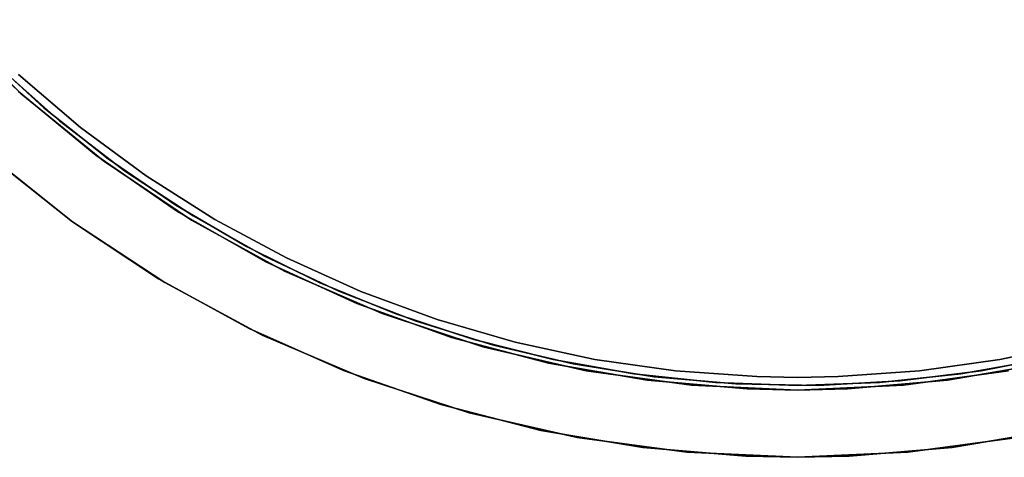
# Model space of a CAD drawing. Extents: x 0.1 to 12.1, y -6 to 6.
# Tile 10 of 181: x 4.331 to 6.526, y -2.75 to -1.775. Entities that reach past the tile are written whole.
import ezdxf

# ---------------------------------------------------------------- set-up
doc = ezdxf.new("R2010")
doc.units = 0
doc.header["$LTSCALE"] = 2.54
doc.layers.get('0').update_dxf_attribs({"linetype": 'CONTINUOUS'})

# ---------------------------------------------------------------- blocks, each defined once
blk = doc.blocks.new('DROPS_COLOR_C_STL')
at = {"color": 0}
for p, q in [((4.334, -1.9401, 11.3), (4.1647, -1.7746, 11.3)), ((4.1647, -1.7746, 1.7), (4.334, -1.9401, 1.7)), ((4.1647, -1.7746, 1.7), (4.334, -1.9401, 1.7)), ((4.334, -1.9401, 11.3), (4.1647, -1.7746, 11.3)), ((4.2497, -1.8475, 164.4), (4.3846, -1.9709, 164.4)), ((4.3846, -1.9709, 164.3), (4.2497, -1.8475, 164.3)), ((4.2497, -1.8475, 164.4), (4.3846, -1.9709, 164.4)), ((4.3846, -1.9709, 164.3), (4.2497, -1.8475, 164.3)), ((4.4196, -2.0003, 11), (4.2826, -1.8792, 11)), ((4.2826, -1.8792, 11.1), (4.4196, -2.0003, 11.1)), ((4.4196, -2.0003, 11), (4.2826, -1.8792, 11)), ((4.2826, -1.8792, 11.1), (4.4196, -2.0003, 11.1)), ((4.4665, -2.0147, 3.4), (4.3284, -1.897, 3.4)), ((4.3284, -1.897, 3.2), (4.4665, -2.0147, 3.2)), ((4.4665, -2.0147, 3.4), (4.3284, -1.897, 3.4)), ((4.3284, -1.897, 3.2), (4.4665, -2.0147, 3.2)), ((4.5007, -2.0768, 171.7), (4.3279, -1.9347, 171.7)), ((4.3279, -1.9347, 164.1), (4.5007, -2.0768, 164.1)), ((4.3279, -1.9347, 164.1), (4.5007, -2.0768, 164.1)), ((4.5007, -2.0768, 171.7), (4.3279, -1.9347, 171.7)), ((4.5176, -2.0894, 11.3), (4.334, -1.9401, 11.3)), ((4.334, -1.9401, 1.7), (4.5176, -2.0894, 1.7)), ((4.334, -1.9401, 1.7), (4.5176, -2.0894, 1.7)), ((4.334, -1.9401, 1.7), (4.334, -1.9401, 11.3)), ((4.5176, -2.0894, 11.3), (4.334, -1.9401, 11.3)), ((4.334, -1.9401, 1.7), (4.334, -1.9401, 11.3)), ((4.3846, -1.9709, 164.4), (4.5278, -2.0846, 164.4)), ((4.5278, -2.0846, 164.3), (4.3846, -1.9709, 164.3)), ((4.3846, -1.9709, 164.4), (4.5278, -2.0846, 164.4)), ((4.3846, -1.9709, 164.4), (4.3846, -1.9709, 164.3)), ((4.5278, -2.0846, 164.3), (4.3846, -1.9709, 164.3)), ((4.3846, -1.9709, 164.4), (4.3846, -1.9709, 164.3)), ((4.5648, -2.1114, 11), (4.4196, -2.0003, 11)), ((4.4196, -2.0003, 11.1), (4.5648, -2.1114, 11.1)), ((4.4196, -2.0003, 11), (4.4196, -2.0003, 11.1)), ((4.5648, -2.1114, 11), (4.4196, -2.0003, 11)), ((4.4196, -2.0003, 11.1), (4.5648, -2.1114, 11.1)), ((4.4196, -2.0003, 11), (4.4196, -2.0003, 11.1)), ((4.6126, -2.1225, 3.4), (4.4665, -2.0147, 3.4)), ((4.4665, -2.0147, 3.4), (4.4665, -2.0147, 3.2)), ((4.4665, -2.0147, 3.2), (4.6126, -2.1225, 3.2)), ((4.4665, -2.0147, 3.4), (4.4665, -2.0147, 3.2)), ((4.6126, -2.1225, 3.4), (4.4665, -2.0147, 3.4)), ((4.4665, -2.0147, 3.2), (4.6126, -2.1225, 3.2)), ((4.4485, -2.2248, 11.3), (4.2556, -2.0709, 11.3)), ((4.2556, -2.0709, 1.7), (4.4485, -2.2248, 1.7)), ((4.4485, -2.2248, 11.3), (4.2556, -2.0709, 11.3)), ((4.2556, -2.0709, 1.7), (4.4485, -2.2248, 1.7)), ((4.268, -2.0817, 171.7), (4.4485, -2.2248, 171.7)), ((4.4485, -2.2248, 164.1), (4.268, -2.0817, 164.1)), ((4.268, -2.0817, 171.7), (4.4485, -2.2248, 171.7)), ((4.4485, -2.2248, 164.1), (4.268, -2.0817, 164.1)), ((4.685, -2.2036, 171.7), (4.5007, -2.0768, 171.7)), ((4.5007, -2.0768, 164.1), (4.685, -2.2036, 164.1)), ((4.5007, -2.0768, 164.1), (4.685, -2.2036, 164.1)), ((4.5007, -2.0768, 164.1), (4.5007, -2.0768, 171.7)), ((4.685, -2.2036, 171.7), (4.5007, -2.0768, 171.7)), ((4.5007, -2.0768, 164.1), (4.5007, -2.0768, 171.7)), ((4.5278, -2.0846, 164.4), (4.6787, -2.1878, 164.4)), ((4.6787, -2.1878, 164.3), (4.5278, -2.0846, 164.3)), ((4.5278, -2.0846, 164.4), (4.6787, -2.1878, 164.4)), ((4.5278, -2.0846, 164.4), (4.5278, -2.0846, 164.3)), ((4.6787, -2.1878, 164.3), (4.5278, -2.0846, 164.3)), ((4.5278, -2.0846, 164.4), (4.5278, -2.0846, 164.3)), ((4.714, -2.2215, 11.3), (4.5176, -2.0894, 11.3)), ((4.5176, -2.0894, 1.7), (4.714, -2.2215, 1.7)), ((4.5176, -2.0894, 1.7), (4.714, -2.2215, 1.7)), ((4.5176, -2.0894, 1.7), (4.5176, -2.0894, 11.3)), ((4.714, -2.2215, 11.3), (4.5176, -2.0894, 11.3)), ((4.5176, -2.0894, 1.7), (4.5176, -2.0894, 11.3)), ((4.7175, -2.2119, 11), (4.5648, -2.1114, 11)), ((4.5648, -2.1114, 11.1), (4.7175, -2.2119, 11.1)), ((4.5648, -2.1114, 11), (4.5648, -2.1114, 11.1)), ((4.7175, -2.2119, 11), (4.5648, -2.1114, 11)), ((4.5648, -2.1114, 11.1), (4.7175, -2.2119, 11.1)), ((4.5648, -2.1114, 11), (4.5648, -2.1114, 11.1)), ((4.7659, -2.2196, 3.4), (4.6126, -2.1225, 3.4)), ((4.6126, -2.1225, 3.4), (4.6126, -2.1225, 3.2)), ((4.6126, -2.1225, 3.2), (4.7659, -2.2196, 3.2)), ((4.6126, -2.1225, 3.4), (4.6126, -2.1225, 3.2)), ((4.7659, -2.2196, 3.4), (4.6126, -2.1225, 3.4)), ((4.6126, -2.1225, 3.2), (4.7659, -2.2196, 3.2)), ((4.6787, -2.1878, 164.4), (4.8364, -2.2801, 164.4)), ((4.8364, -2.2801, 164.3), (4.6787, -2.1878, 164.3)), ((4.6787, -2.1878, 164.4), (4.8364, -2.2801, 164.4)), ((4.6787, -2.1878, 164.4), (4.6787, -2.1878, 164.3)), ((4.8364, -2.2801, 164.3), (4.6787, -2.1878, 164.3)), ((4.6787, -2.1878, 164.4), (4.6787, -2.1878, 164.3)), ((4.8795, -2.3141, 171.7), (4.685, -2.2036, 171.7)), ((4.685, -2.2036, 164.1), (4.8795, -2.3141, 164.1)), ((4.685, -2.2036, 164.1), (4.8795, -2.3141, 164.1)), ((4.685, -2.2036, 164.1), (4.685, -2.2036, 171.7)), ((4.8795, -2.3141, 171.7), (4.685, -2.2036, 171.7)), ((4.685, -2.2036, 164.1), (4.685, -2.2036, 171.7)), ((4.8769, -2.3014, 11), (4.7175, -2.2119, 11)), ((4.7175, -2.2119, 11.1), (4.8769, -2.3014, 11.1)), ((4.7175, -2.2119, 11), (4.7175, -2.2119, 11.1)), ((4.8769, -2.3014, 11), (4.7175, -2.2119, 11)), ((4.7175, -2.2119, 11.1), (4.8769, -2.3014, 11.1)), ((4.7175, -2.2119, 11), (4.7175, -2.2119, 11.1)), ((4.4485, -2.2248, 171.7), (4.6403, -2.3523, 171.7)), ((4.6403, -2.3523, 164.1), (4.4485, -2.2248, 164.1)), ((4.4485, -2.2248, 171.7), (4.6403, -2.3523, 171.7)), ((4.4485, -2.2248, 171.7), (4.4485, -2.2248, 164.1)), ((4.6403, -2.3523, 164.1), (4.4485, -2.2248, 164.1)), ((4.4485, -2.2248, 171.7), (4.4485, -2.2248, 164.1)), ((4.6544, -2.3607, 11.3), (4.4485, -2.2248, 11.3)), ((4.4485, -2.2248, 11.3), (4.4485, -2.2248, 1.7)), ((4.4485, -2.2248, 1.7), (4.6544, -2.3607, 1.7)), ((4.4485, -2.2248, 11.3), (4.4485, -2.2248, 1.7)), ((4.6544, -2.3607, 11.3), (4.4485, -2.2248, 11.3)), ((4.4485, -2.2248, 1.7), (4.6544, -2.3607, 1.7)), ((4.9216, -2.3351, 11.3), (4.714, -2.2215, 11.3)), ((4.714, -2.2215, 1.7), (4.9216, -2.3351, 1.7)), ((4.714, -2.2215, 1.7), (4.9216, -2.3351, 1.7)), ((4.714, -2.2215, 1.7), (4.714, -2.2215, 11.3)), ((4.9216, -2.3351, 11.3), (4.714, -2.2215, 11.3)), ((4.714, -2.2215, 1.7), (4.714, -2.2215, 11.3)), ((4.9257, -2.3057, 3.4), (4.7659, -2.2196, 3.4)), ((4.7659, -2.2196, 3.4), (4.7659, -2.2196, 3.2)), ((4.7659, -2.2196, 3.2), (4.9257, -2.3057, 3.2)), ((4.7659, -2.2196, 3.4), (4.7659, -2.2196, 3.2)), ((4.9257, -2.3057, 3.4), (4.7659, -2.2196, 3.4)), ((4.7659, -2.2196, 3.2), (4.9257, -2.3057, 3.2)), ((4.8364, -2.2801, 164.4), (5.0003, -2.3611, 164.4)), ((5.0003, -2.3611, 164.3), (4.8364, -2.2801, 164.3)), ((4.8364, -2.2801, 164.4), (5.0003, -2.3611, 164.4)), ((4.8364, -2.2801, 164.4), (4.8364, -2.2801, 164.3)), ((5.0003, -2.3611, 164.3), (4.8364, -2.2801, 164.3)), ((4.8364, -2.2801, 164.4), (4.8364, -2.2801, 164.3)), ((5.0422, -2.3795, 11), (4.8769, -2.3014, 11)), ((4.8769, -2.3014, 11.1), (5.0422, -2.3795, 11.1)), ((4.8769, -2.3014, 11), (4.8769, -2.3014, 11.1)), ((5.0422, -2.3795, 11), (4.8769, -2.3014, 11)), ((4.8769, -2.3014, 11.1), (5.0422, -2.3795, 11.1)), ((4.8769, -2.3014, 11), (4.8769, -2.3014, 11.1)), ((5.0829, -2.4074, 171.7), (4.8795, -2.3141, 171.7)), ((4.8795, -2.3141, 164.1), (5.0829, -2.4074, 164.1)), ((4.8795, -2.3141, 164.1), (5.0829, -2.4074, 164.1)), ((4.8795, -2.3141, 164.1), (4.8795, -2.3141, 171.7)), ((5.0829, -2.4074, 171.7), (4.8795, -2.3141, 171.7)), ((4.8795, -2.3141, 164.1), (4.8795, -2.3141, 171.7)), ((5.0912, -2.3803, 3.4), (4.9257, -2.3057, 3.4)), ((4.9257, -2.3057, 3.4), (4.9257, -2.3057, 3.2)), ((4.9257, -2.3057, 3.2), (5.0912, -2.3803, 3.2)), ((4.9257, -2.3057, 3.4), (4.9257, -2.3057, 3.2)), ((5.0912, -2.3803, 3.4), (4.9257, -2.3057, 3.4)), ((4.9257, -2.3057, 3.2), (5.0912, -2.3803, 3.2)), ((5.1387, -2.4294, 11.3), (4.9216, -2.3351, 11.3)), ((4.9216, -2.3351, 1.7), (5.1387, -2.4294, 1.7)), ((4.9216, -2.3351, 1.7), (5.1387, -2.4294, 1.7)), ((4.9216, -2.3351, 1.7), (4.9216, -2.3351, 11.3)), ((5.1387, -2.4294, 11.3), (4.9216, -2.3351, 11.3)), ((4.9216, -2.3351, 1.7), (4.9216, -2.3351, 11.3)), ((4.6403, -2.3523, 171.7), (4.8422, -2.4632, 171.7)), ((4.8422, -2.4632, 164.1), (4.6403, -2.3523, 164.1)), ((4.6403, -2.3523, 171.7), (4.8422, -2.4632, 171.7)), ((4.6403, -2.3523, 171.7), (4.6403, -2.3523, 164.1)), ((4.8422, -2.4632, 164.1), (4.6403, -2.3523, 164.1)), ((4.6403, -2.3523, 171.7), (4.6403, -2.3523, 164.1)), ((4.8717, -2.4777, 11.3), (4.6544, -2.3607, 11.3)), ((4.6544, -2.3607, 11.3), (4.6544, -2.3607, 1.7)), ((4.6544, -2.3607, 1.7), (4.8717, -2.4777, 1.7)), ((4.6544, -2.3607, 11.3), (4.6544, -2.3607, 1.7)), ((4.8717, -2.4777, 11.3), (4.6544, -2.3607, 11.3)), ((4.6544, -2.3607, 1.7), (4.8717, -2.4777, 1.7)), ((5.0003, -2.3611, 164.4), (5.1695, -2.4303, 164.4)), ((5.1695, -2.4303, 164.3), (5.0003, -2.3611, 164.3)), ((5.0003, -2.3611, 164.4), (5.1695, -2.4303, 164.4)), ((5.0003, -2.3611, 164.4), (5.0003, -2.3611, 164.3)), ((5.1695, -2.4303, 164.3), (5.0003, -2.3611, 164.3)), ((5.0003, -2.3611, 164.4), (5.0003, -2.3611, 164.3)), ((5.2126, -2.4457, 11), (5.0422, -2.3795, 11)), ((5.0422, -2.3795, 11.1), (5.2126, -2.4457, 11.1)), ((5.0422, -2.3795, 11), (5.0422, -2.3795, 11.1)), ((5.2126, -2.4457, 11), (5.0422, -2.3795, 11)), ((5.0422, -2.3795, 11.1), (5.2126, -2.4457, 11.1)), ((5.0422, -2.3795, 11), (5.0422, -2.3795, 11.1)), ((5.2616, -2.4431, 3.4), (5.0912, -2.3803, 3.4)), ((5.0912, -2.3803, 3.4), (5.0912, -2.3803, 3.2)), ((5.0912, -2.3803, 3.2), (5.2616, -2.4431, 3.2)), ((5.0912, -2.3803, 3.4), (5.0912, -2.3803, 3.2)), ((5.2616, -2.4431, 3.4), (5.0912, -2.3803, 3.4)), ((5.0912, -2.3803, 3.2), (5.2616, -2.4431, 3.2)), ((5.2935, -2.4829, 171.7), (5.0829, -2.4074, 171.7)), ((5.0829, -2.4074, 164.1), (5.2935, -2.4829, 164.1)), ((5.0829, -2.4074, 164.1), (5.2935, -2.4829, 164.1)), ((5.0829, -2.4074, 164.1), (5.0829, -2.4074, 171.7)), ((5.2935, -2.4829, 171.7), (5.0829, -2.4074, 171.7)), ((5.0829, -2.4074, 164.1), (5.0829, -2.4074, 171.7)), ((5.3634, -2.5036, 11.3), (5.1387, -2.4294, 11.3)), ((5.1387, -2.4294, 1.7), (5.3634, -2.5036, 1.7)), ((5.1387, -2.4294, 1.7), (5.3634, -2.5036, 1.7)), ((5.1387, -2.4294, 1.7), (5.1387, -2.4294, 11.3)), ((5.3634, -2.5036, 11.3), (5.1387, -2.4294, 11.3)), ((5.1387, -2.4294, 1.7), (5.1387, -2.4294, 11.3)), ((5.1695, -2.4303, 164.4), (5.3432, -2.4874, 164.4)), ((5.3432, -2.4874, 164.3), (5.1695, -2.4303, 164.3)), ((5.1695, -2.4303, 164.4), (5.3432, -2.4874, 164.4)), ((5.1695, -2.4303, 164.4), (5.1695, -2.4303, 164.3)), ((5.3432, -2.4874, 164.3), (5.1695, -2.4303, 164.3)), ((5.1695, -2.4303, 164.4), (5.1695, -2.4303, 164.3)), ((5.3872, -2.4998, 11), (5.2126, -2.4457, 11)), ((5.2126, -2.4457, 11.1), (5.3872, -2.4998, 11.1)), ((5.2126, -2.4457, 11), (5.2126, -2.4457, 11.1)), ((5.3872, -2.4998, 11), (5.2126, -2.4457, 11)), ((5.2126, -2.4457, 11.1), (5.3872, -2.4998, 11.1)), ((5.2126, -2.4457, 11), (5.2126, -2.4457, 11.1)), ((5.4359, -2.4937, 3.4), (5.2616, -2.4431, 3.4)), ((5.2616, -2.4431, 3.4), (5.2616, -2.4431, 3.2)), ((5.2616, -2.4431, 3.2), (5.4359, -2.4937, 3.2)), ((5.2616, -2.4431, 3.4), (5.2616, -2.4431, 3.2)), ((5.4359, -2.4937, 3.4), (5.2616, -2.4431, 3.4)), ((5.2616, -2.4431, 3.2), (5.4359, -2.4937, 3.2)), ((4.8422, -2.4632, 171.7), (5.0526, -2.5569, 171.7)), ((5.0526, -2.5569, 164.1), (4.8422, -2.4632, 164.1)), ((4.8422, -2.4632, 171.7), (5.0526, -2.5569, 171.7)), ((4.8422, -2.4632, 171.7), (4.8422, -2.4632, 164.1)), ((5.0526, -2.5569, 164.1), (4.8422, -2.4632, 164.1)), ((4.8422, -2.4632, 171.7), (4.8422, -2.4632, 164.1)), ((5.0986, -2.5746, 11.3), (4.8717, -2.4777, 11.3)), ((4.8717, -2.4777, 11.3), (4.8717, -2.4777, 1.7)), ((4.8717, -2.4777, 1.7), (5.0986, -2.5746, 1.7)), ((4.8717, -2.4777, 11.3), (4.8717, -2.4777, 1.7)), ((5.0986, -2.5746, 11.3), (4.8717, -2.4777, 11.3)), ((4.8717, -2.4777, 1.7), (5.0986, -2.5746, 1.7)), ((5.5098, -2.54, 171.7), (5.2935, -2.4829, 171.7)), ((5.2935, -2.4829, 164.1), (5.5098, -2.54, 164.1)), ((5.2935, -2.4829, 164.1), (5.5098, -2.54, 164.1)), ((5.2935, -2.4829, 164.1), (5.2935, -2.4829, 171.7)), ((5.5098, -2.54, 171.7), (5.2935, -2.4829, 171.7)), ((5.2935, -2.4829, 164.1), (5.2935, -2.4829, 171.7)), ((5.3432, -2.4874, 164.4), (5.5205, -2.5321, 164.4)), ((5.5205, -2.5321, 164.3), (5.3432, -2.4874, 164.3)), ((5.3432, -2.4874, 164.4), (5.5205, -2.5321, 164.4)), ((5.3432, -2.4874, 164.4), (5.3432, -2.4874, 164.3)), ((5.5205, -2.5321, 164.3), (5.3432, -2.4874, 164.3)), ((5.3432, -2.4874, 164.4), (5.3432, -2.4874, 164.3)), ((5.5652, -2.5413, 11), (5.3872, -2.4998, 11)), ((5.3872, -2.4998, 11.1), (5.5652, -2.5413, 11.1)), ((5.3872, -2.4998, 11), (5.3872, -2.4998, 11.1)), ((5.5652, -2.5413, 11), (5.3872, -2.4998, 11)), ((5.3872, -2.4998, 11.1), (5.5652, -2.5413, 11.1)), ((5.3872, -2.4998, 11), (5.3872, -2.4998, 11.1)), ((5.6134, -2.5318, 3.4), (5.4359, -2.4937, 3.4)), ((5.4359, -2.4937, 3.4), (5.4359, -2.4937, 3.2)), ((5.4359, -2.4937, 3.2), (5.6134, -2.5318, 3.2)), ((5.4359, -2.4937, 3.4), (5.4359, -2.4937, 3.2)), ((5.6134, -2.5318, 3.4), (5.4359, -2.4937, 3.4)), ((5.4359, -2.4937, 3.2), (5.6134, -2.5318, 3.2)), ((6.6939, -2.4937, 3.4), (6.5165, -2.5318, 3.4)), ((6.5165, -2.5318, 3.2), (6.6939, -2.4937, 3.2)), ((6.6939, -2.4937, 3.4), (6.5165, -2.5318, 3.4)), ((6.5165, -2.5318, 3.2), (6.6939, -2.4937, 3.2)), ((5.594, -2.557, 11.3), (5.3634, -2.5036, 11.3)), ((5.3634, -2.5036, 1.7), (5.594, -2.557, 1.7)), ((5.3634, -2.5036, 1.7), (5.594, -2.557, 1.7)), ((5.3634, -2.5036, 1.7), (5.3634, -2.5036, 11.3)), ((5.594, -2.557, 11.3), (5.3634, -2.5036, 11.3)), ((5.3634, -2.5036, 1.7), (5.3634, -2.5036, 11.3)), ((6.654, -2.5221, 11), (6.4746, -2.5574, 11)), ((6.4746, -2.5574, 11.1), (6.654, -2.5221, 11.1)), ((6.654, -2.5221, 11), (6.4746, -2.5574, 11)), ((6.4746, -2.5574, 11.1), (6.654, -2.5221, 11.1)), ((5.7302, -2.5784, 171.7), (5.5098, -2.54, 171.7)), ((5.5098, -2.54, 164.1), (5.7302, -2.5784, 164.1)), ((5.5098, -2.54, 164.1), (5.7302, -2.5784, 164.1)), ((5.5098, -2.54, 164.1), (5.5098, -2.54, 171.7)), ((5.7302, -2.5784, 171.7), (5.5098, -2.54, 171.7)), ((5.5098, -2.54, 164.1), (5.5098, -2.54, 171.7)), ((5.5205, -2.5321, 164.4), (5.7004, -2.5642, 164.4)), ((5.7004, -2.5642, 164.3), (5.5205, -2.5321, 164.3)), ((5.5205, -2.5321, 164.4), (5.7004, -2.5642, 164.4)), ((5.5205, -2.5321, 164.4), (5.5205, -2.5321, 164.3)), ((5.7004, -2.5642, 164.3), (5.5205, -2.5321, 164.3)), ((5.5205, -2.5321, 164.4), (5.5205, -2.5321, 164.3)), ((5.7457, -2.5703, 11), (5.5652, -2.5413, 11)), ((5.5652, -2.5413, 11.1), (5.7457, -2.5703, 11.1)), ((5.5652, -2.5413, 11), (5.5652, -2.5413, 11.1)), ((5.7457, -2.5703, 11), (5.5652, -2.5413, 11)), ((5.5652, -2.5413, 11.1), (5.7457, -2.5703, 11.1)), ((5.5652, -2.5413, 11), (5.5652, -2.5413, 11.1)), ((5.7931, -2.5574, 3.4), (5.6134, -2.5318, 3.4)), ((5.6134, -2.5318, 3.4), (5.6134, -2.5318, 3.2)), ((5.6134, -2.5318, 3.2), (5.7931, -2.5574, 3.2)), ((5.6134, -2.5318, 3.4), (5.6134, -2.5318, 3.2)), ((5.7931, -2.5574, 3.4), (5.6134, -2.5318, 3.4)), ((5.6134, -2.5318, 3.2), (5.7931, -2.5574, 3.2)), ((6.5165, -2.5318, 3.4), (6.3367, -2.5574, 3.4)), ((6.3367, -2.5574, 3.2), (6.5165, -2.5318, 3.2)), ((6.5165, -2.5318, 3.4), (6.3367, -2.5574, 3.4)), ((6.3367, -2.5574, 3.2), (6.5165, -2.5318, 3.2)), ((6.6201, -2.54, 171.7), (6.3997, -2.5784, 171.7)), ((6.3997, -2.5784, 164.1), (6.6201, -2.54, 164.1)), ((6.3997, -2.5784, 164.1), (6.6201, -2.54, 164.1)), ((6.6201, -2.54, 171.7), (6.3997, -2.5784, 171.7)), ((6.4294, -2.5642, 164.4), (6.6094, -2.5321, 164.4)), ((6.6094, -2.5321, 164.3), (6.4294, -2.5642, 164.3)), ((6.4294, -2.5642, 164.4), (6.6094, -2.5321, 164.4)), ((6.6094, -2.5321, 164.3), (6.4294, -2.5642, 164.3)), ((6.5165, -2.5318, 3.4), (6.5165, -2.5318, 3.2)), ((6.5165, -2.5318, 3.4), (6.5165, -2.5318, 3.2)), ((5.0526, -2.5569, 171.7), (5.2701, -2.6326, 171.7)), ((5.2701, -2.6326, 164.1), (5.0526, -2.5569, 164.1)), ((5.0526, -2.5569, 171.7), (5.2701, -2.6326, 171.7)), ((5.0526, -2.5569, 171.7), (5.0526, -2.5569, 164.1)), ((5.2701, -2.6326, 164.1), (5.0526, -2.5569, 164.1)), ((5.0526, -2.5569, 171.7), (5.0526, -2.5569, 164.1)), ((5.8285, -2.5892, 11.3), (5.594, -2.557, 11.3)), ((5.594, -2.557, 1.7), (5.8285, -2.5892, 1.7)), ((5.594, -2.557, 1.7), (5.8285, -2.5892, 1.7)), ((5.594, -2.557, 1.7), (5.594, -2.557, 11.3)), ((5.8285, -2.5892, 11.3), (5.594, -2.557, 11.3)), ((5.594, -2.557, 1.7), (5.594, -2.557, 11.3)), ((5.7004, -2.5642, 164.4), (5.8822, -2.5835, 164.4)), ((5.8822, -2.5835, 164.3), (5.7004, -2.5642, 164.3)), ((5.7004, -2.5642, 164.4), (5.8822, -2.5835, 164.4)), ((5.7004, -2.5642, 164.4), (5.7004, -2.5642, 164.3)), ((5.8822, -2.5835, 164.3), (5.7004, -2.5642, 164.3)), ((5.7004, -2.5642, 164.4), (5.7004, -2.5642, 164.3)), ((5.9741, -2.5702, 3.4), (5.7931, -2.5574, 3.4)), ((5.7931, -2.5574, 3.4), (5.7931, -2.5574, 3.2)), ((5.7931, -2.5574, 3.2), (5.9741, -2.5702, 3.2)), ((5.7931, -2.5574, 3.4), (5.7931, -2.5574, 3.2)), ((5.9741, -2.5702, 3.4), (5.7931, -2.5574, 3.4)), ((5.7931, -2.5574, 3.2), (5.9741, -2.5702, 3.2)), ((6.3367, -2.5574, 3.4), (6.1557, -2.5702, 3.4)), ((6.1557, -2.5702, 3.2), (6.3367, -2.5574, 3.2)), ((6.3367, -2.5574, 3.4), (6.1557, -2.5702, 3.4)), ((6.1557, -2.5702, 3.2), (6.3367, -2.5574, 3.2)), ((6.2476, -2.5835, 164.4), (6.4294, -2.5642, 164.4)), ((6.4294, -2.5642, 164.3), (6.2476, -2.5835, 164.3)), ((6.2476, -2.5835, 164.4), (6.4294, -2.5642, 164.4)), ((6.4294, -2.5642, 164.3), (6.2476, -2.5835, 164.3)), ((6.4746, -2.5574, 11), (6.2932, -2.5799, 11)), ((6.2932, -2.5799, 11.1), (6.4746, -2.5574, 11.1)), ((6.4746, -2.5574, 11), (6.2932, -2.5799, 11)), ((6.2932, -2.5799, 11.1), (6.4746, -2.5574, 11.1)), ((6.5358, -2.557, 11.3), (6.3013, -2.5892, 11.3)), ((6.3013, -2.5892, 1.7), (6.5358, -2.557, 1.7)), ((6.3013, -2.5892, 1.7), (6.5358, -2.557, 1.7)), ((6.5358, -2.557, 11.3), (6.3013, -2.5892, 11.3)), ((6.3367, -2.5574, 3.4), (6.3367, -2.5574, 3.2)), ((6.3367, -2.5574, 3.4), (6.3367, -2.5574, 3.2)), ((6.4294, -2.5642, 164.4), (6.4294, -2.5642, 164.3)), ((6.4294, -2.5642, 164.4), (6.4294, -2.5642, 164.3)), ((6.4746, -2.5574, 11), (6.4746, -2.5574, 11.1)), ((6.4746, -2.5574, 11), (6.4746, -2.5574, 11.1)), ((5.3333, -2.6509, 11.3), (5.0986, -2.5746, 11.3)), ((5.0986, -2.5746, 11.3), (5.0986, -2.5746, 1.7)), ((5.0986, -2.5746, 1.7), (5.3333, -2.6509, 1.7)), ((5.0986, -2.5746, 11.3), (5.0986, -2.5746, 1.7)), ((5.3333, -2.6509, 11.3), (5.0986, -2.5746, 11.3)), ((5.0986, -2.5746, 1.7), (5.3333, -2.6509, 1.7)), ((5.953, -2.5976, 171.7), (5.7302, -2.5784, 171.7)), ((5.7302, -2.5784, 164.1), (5.953, -2.5976, 164.1)), ((5.7302, -2.5784, 164.1), (5.953, -2.5976, 164.1)), ((5.7302, -2.5784, 164.1), (5.7302, -2.5784, 171.7)), ((5.953, -2.5976, 171.7), (5.7302, -2.5784, 171.7)), ((5.7302, -2.5784, 164.1), (5.7302, -2.5784, 171.7)), ((5.9278, -2.5864, 11), (5.7457, -2.5703, 11)), ((5.7457, -2.5703, 11.1), (5.9278, -2.5864, 11.1)), ((5.7457, -2.5703, 11), (5.7457, -2.5703, 11.1)), ((5.9278, -2.5864, 11), (5.7457, -2.5703, 11)), ((5.7457, -2.5703, 11.1), (5.9278, -2.5864, 11.1)), ((5.7457, -2.5703, 11), (5.7457, -2.5703, 11.1)), ((6.0649, -2.6, 11.3), (5.8285, -2.5892, 11.3)), ((5.8285, -2.5892, 1.7), (6.0649, -2.6, 1.7)), ((5.8285, -2.5892, 1.7), (6.0649, -2.6, 1.7)), ((5.8285, -2.5892, 1.7), (5.8285, -2.5892, 11.3)), ((6.0649, -2.6, 11.3), (5.8285, -2.5892, 11.3)), ((5.8285, -2.5892, 1.7), (5.8285, -2.5892, 11.3)), ((5.8822, -2.5835, 164.4), (6.0649, -2.59, 164.4)), ((6.0649, -2.59, 164.3), (5.8822, -2.5835, 164.3)), ((6.0649, -2.59, 164.3), (5.8822, -2.5835, 164.3)), ((5.8822, -2.5835, 164.4), (6.0649, -2.59, 164.4)), ((5.8822, -2.5835, 164.4), (5.8822, -2.5835, 164.3)), ((5.8822, -2.5835, 164.4), (5.8822, -2.5835, 164.3)), ((6.1106, -2.5896, 11), (5.9278, -2.5864, 11)), ((5.9278, -2.5864, 11.1), (6.1106, -2.5896, 11.1)), ((5.9278, -2.5864, 11), (5.9278, -2.5864, 11.1)), ((6.1106, -2.5896, 11), (5.9278, -2.5864, 11)), ((5.9278, -2.5864, 11.1), (6.1106, -2.5896, 11.1)), ((5.9278, -2.5864, 11), (5.9278, -2.5864, 11.1)), ((6.0649, -2.5718, 3.4), (5.9741, -2.5702, 3.4)), ((5.9741, -2.5702, 3.4), (5.9741, -2.5702, 3.2)), ((5.9741, -2.5702, 3.2), (6.0649, -2.5718, 3.2)), ((5.9741, -2.5702, 3.4), (5.9741, -2.5702, 3.2)), ((6.0649, -2.5718, 3.4), (5.9741, -2.5702, 3.4)), ((5.9741, -2.5702, 3.2), (6.0649, -2.5718, 3.2)), ((6.0649, -2.5718, 3.2), (6.1557, -2.5702, 3.2)), ((6.1557, -2.5702, 3.4), (6.0649, -2.5718, 3.4)), ((6.1557, -2.5702, 3.4), (6.0649, -2.5718, 3.4)), ((6.0649, -2.5718, 3.2), (6.1557, -2.5702, 3.2)), ((6.0649, -2.5718, 3.4), (6.0649, -2.5718, 3.2)), ((6.0649, -2.5718, 3.4), (6.0649, -2.5718, 3.2)), ((6.0649, -2.59, 164.4), (6.2476, -2.5835, 164.4)), ((6.2476, -2.5835, 164.3), (6.0649, -2.59, 164.3)), ((6.0649, -2.59, 164.4), (6.2476, -2.5835, 164.4)), ((6.2476, -2.5835, 164.3), (6.0649, -2.59, 164.3)), ((6.3013, -2.5892, 11.3), (6.0649, -2.6, 11.3)), ((6.0649, -2.6, 1.7), (6.3013, -2.5892, 1.7)), ((6.0649, -2.6, 1.7), (6.3013, -2.5892, 1.7)), ((6.3013, -2.5892, 11.3), (6.0649, -2.6, 11.3)), ((6.0649, -2.59, 164.4), (6.0649, -2.59, 164.3)), ((6.0649, -2.59, 164.4), (6.0649, -2.59, 164.3)), ((6.2932, -2.5799, 11), (6.1106, -2.5896, 11)), ((6.1106, -2.5896, 11.1), (6.2932, -2.5799, 11.1)), ((6.2932, -2.5799, 11), (6.1106, -2.5896, 11)), ((6.1106, -2.5896, 11.1), (6.2932, -2.5799, 11.1)), ((6.1106, -2.5896, 11), (6.1106, -2.5896, 11.1)), ((6.1106, -2.5896, 11), (6.1106, -2.5896, 11.1)), ((6.1557, -2.5702, 3.4), (6.1557, -2.5702, 3.2)), ((6.1557, -2.5702, 3.4), (6.1557, -2.5702, 3.2)), ((6.3997, -2.5784, 171.7), (6.1768, -2.5976, 171.7)), ((6.1768, -2.5976, 164.1), (6.3997, -2.5784, 164.1)), ((6.1768, -2.5976, 164.1), (6.3997, -2.5784, 164.1)), ((6.3997, -2.5784, 171.7), (6.1768, -2.5976, 171.7)), ((6.2476, -2.5835, 164.4), (6.2476, -2.5835, 164.3)), ((6.2476, -2.5835, 164.4), (6.2476, -2.5835, 164.3)), ((6.2932, -2.5799, 11), (6.2932, -2.5799, 11.1)), ((6.2932, -2.5799, 11), (6.2932, -2.5799, 11.1)), ((6.3013, -2.5892, 1.7), (6.3013, -2.5892, 11.3)), ((6.3013, -2.5892, 1.7), (6.3013, -2.5892, 11.3)), ((6.3997, -2.5784, 164.1), (6.3997, -2.5784, 171.7)), ((6.3997, -2.5784, 164.1), (6.3997, -2.5784, 171.7)), ((6.0649, -2.6, 171.7), (5.953, -2.5976, 171.7)), ((5.953, -2.5976, 164.1), (6.0649, -2.6, 164.1)), ((5.953, -2.5976, 164.1), (6.0649, -2.6, 164.1)), ((5.953, -2.5976, 164.1), (5.953, -2.5976, 171.7)), ((6.0649, -2.6, 171.7), (5.953, -2.5976, 171.7)), ((5.953, -2.5976, 164.1), (5.953, -2.5976, 171.7)), ((6.1768, -2.5976, 171.7), (6.0649, -2.6, 171.7)), ((6.0649, -2.6, 164.1), (6.1768, -2.5976, 164.1)), ((6.0649, -2.6, 164.1), (6.1768, -2.5976, 164.1)), ((6.1768, -2.5976, 171.7), (6.0649, -2.6, 171.7)), ((6.0649, -2.6, 164.1), (6.0649, -2.6, 171.7)), ((6.0649, -2.6, 164.1), (6.0649, -2.6, 171.7)), ((6.0649, -2.6, 11.3), (6.0649, -2.6, 1.7)), ((6.0649, -2.6, 11.3), (6.0649, -2.6, 1.7)), ((6.1768, -2.5976, 164.1), (6.1768, -2.5976, 171.7)), ((6.1768, -2.5976, 164.1), (6.1768, -2.5976, 171.7)), ((5.2701, -2.6326, 171.7), (5.4931, -2.6899, 171.7)), ((5.4931, -2.6899, 164.1), (5.2701, -2.6326, 164.1)), ((5.2701, -2.6326, 171.7), (5.4931, -2.6899, 171.7)), ((5.2701, -2.6326, 171.7), (5.2701, -2.6326, 164.1)), ((5.4931, -2.6899, 164.1), (5.2701, -2.6326, 164.1)), ((5.2701, -2.6326, 171.7), (5.2701, -2.6326, 164.1)), ((5.5739, -2.7058, 11.3), (5.3333, -2.6509, 11.3)), ((5.3333, -2.6509, 11.3), (5.3333, -2.6509, 1.7)), ((5.3333, -2.6509, 1.7), (5.5739, -2.7058, 1.7)), ((5.3333, -2.6509, 11.3), (5.3333, -2.6509, 1.7)), ((5.5739, -2.7058, 11.3), (5.3333, -2.6509, 11.3)), ((5.3333, -2.6509, 1.7), (5.5739, -2.7058, 1.7)), ((5.4931, -2.6899, 171.7), (5.7202, -2.7283, 171.7)), ((5.7202, -2.7283, 164.1), (5.4931, -2.6899, 164.1)), ((5.4931, -2.6899, 171.7), (5.7202, -2.7283, 171.7)), ((5.4931, -2.6899, 171.7), (5.4931, -2.6899, 164.1)), ((5.7202, -2.7283, 164.1), (5.4931, -2.6899, 164.1)), ((5.4931, -2.6899, 171.7), (5.4931, -2.6899, 164.1)), ((6.4096, -2.7283, 171.7), (6.6367, -2.6899, 171.7)), ((6.6367, -2.6899, 164.1), (6.4096, -2.7283, 164.1)), ((6.4096, -2.7283, 171.7), (6.6367, -2.6899, 171.7)), ((6.6367, -2.6899, 164.1), (6.4096, -2.7283, 164.1)), ((5.8184, -2.7389, 11.3), (5.5739, -2.7058, 11.3)), ((5.5739, -2.7058, 11.3), (5.5739, -2.7058, 1.7)), ((5.5739, -2.7058, 1.7), (5.8184, -2.7389, 1.7)), ((5.5739, -2.7058, 11.3), (5.5739, -2.7058, 1.7)), ((5.8184, -2.7389, 11.3), (5.5739, -2.7058, 11.3)), ((5.5739, -2.7058, 1.7), (5.8184, -2.7389, 1.7)), ((6.5559, -2.7058, 11.3), (6.3114, -2.7389, 11.3)), ((6.3114, -2.7389, 1.7), (6.5559, -2.7058, 1.7)), ((6.5559, -2.7058, 11.3), (6.3114, -2.7389, 11.3)), ((6.3114, -2.7389, 1.7), (6.5559, -2.7058, 1.7)), ((5.7202, -2.7283, 171.7), (5.9497, -2.7476, 171.7)), ((5.9497, -2.7476, 164.1), (5.7202, -2.7283, 164.1)), ((5.7202, -2.7283, 171.7), (5.9497, -2.7476, 171.7)), ((5.7202, -2.7283, 171.7), (5.7202, -2.7283, 164.1)), ((5.9497, -2.7476, 164.1), (5.7202, -2.7283, 164.1)), ((5.7202, -2.7283, 171.7), (5.7202, -2.7283, 164.1)), ((5.8184, -2.7389, 1.7), (6.0649, -2.75, 1.7)), ((6.0649, -2.75, 11.3), (5.8184, -2.7389, 11.3)), ((5.8184, -2.7389, 11.3), (5.8184, -2.7389, 1.7)), ((5.8184, -2.7389, 11.3), (5.8184, -2.7389, 1.7)), ((6.0649, -2.75, 11.3), (5.8184, -2.7389, 11.3)), ((5.8184, -2.7389, 1.7), (6.0649, -2.75, 1.7)), ((6.3114, -2.7389, 11.3), (6.0649, -2.75, 11.3)), ((6.0649, -2.75, 1.7), (6.3114, -2.7389, 1.7)), ((6.3114, -2.7389, 11.3), (6.0649, -2.75, 11.3)), ((6.0649, -2.75, 1.7), (6.3114, -2.7389, 1.7)), ((6.1801, -2.7476, 171.7), (6.4096, -2.7283, 171.7)), ((6.4096, -2.7283, 164.1), (6.1801, -2.7476, 164.1)), ((6.1801, -2.7476, 171.7), (6.4096, -2.7283, 171.7)), ((6.4096, -2.7283, 164.1), (6.1801, -2.7476, 164.1)), ((6.3114, -2.7389, 11.3), (6.3114, -2.7389, 1.7)), ((6.3114, -2.7389, 11.3), (6.3114, -2.7389, 1.7)), ((6.4096, -2.7283, 171.7), (6.4096, -2.7283, 164.1)), ((6.4096, -2.7283, 171.7), (6.4096, -2.7283, 164.1)), ((5.9497, -2.7476, 171.7), (6.0649, -2.75, 171.7)), ((6.0649, -2.75, 164.1), (5.9497, -2.7476, 164.1)), ((5.9497, -2.7476, 171.7), (6.0649, -2.75, 171.7)), ((5.9497, -2.7476, 171.7), (5.9497, -2.7476, 164.1)), ((6.0649, -2.75, 164.1), (5.9497, -2.7476, 164.1)), ((5.9497, -2.7476, 171.7), (5.9497, -2.7476, 164.1)), ((6.0649, -2.75, 171.7), (6.1801, -2.7476, 171.7)), ((6.1801, -2.7476, 164.1), (6.0649, -2.75, 164.1)), ((6.1801, -2.7476, 164.1), (6.0649, -2.75, 164.1)), ((6.0649, -2.75, 171.7), (6.1801, -2.7476, 171.7)), ((6.0649, -2.75, 171.7), (6.0649, -2.75, 164.1)), ((6.0649, -2.75, 171.7), (6.0649, -2.75, 164.1)), ((6.0649, -2.75, 11.3), (6.0649, -2.75, 1.7)), ((6.0649, -2.75, 11.3), (6.0649, -2.75, 1.7)), ((6.1801, -2.7476, 171.7), (6.1801, -2.7476, 164.1)), ((6.1801, -2.7476, 171.7), (6.1801, -2.7476, 164.1))]:
    blk.add_line(p, q, dxfattribs=at)

msp = doc.modelspace()

# ---------------------------------------------------------------- block references
at = {"color": 0}
msp.add_blockref('DROPS_COLOR_C_STL', (0, 0), dxfattribs=at)

doc.saveas('drawing.dxf')
